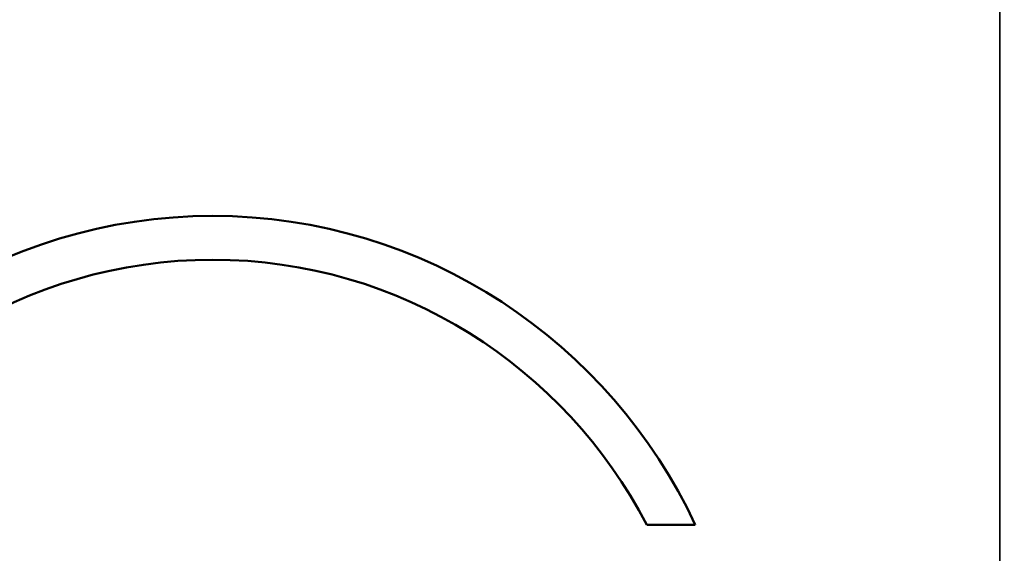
# Model space of a CAD drawing. Header units: inches. Extents: x 0 to 136, y 2 to 86.
# Tile 25 of 74: x 28 to 43, y 57 to 65. Entities that reach past the tile are written whole.
import ezdxf

# ---------------------------------------------------------------- set-up
doc = ezdxf.new("R2010")
doc.units = ezdxf.units.IN
doc.header["$LTSCALE"] = 4
doc.header["$MEASUREMENT"] = 0
for name, color, linetype, lineweight in [('Dimension (ANSI)', 7, 'Continuous', 25), ('Visible (ANSI)', 7, 'Continuous', 50), ('Visible Narrow (ANSI)', 7, 'Continuous', 35)]:
    doc.layers.add(name, color=color, linetype=linetype, lineweight=lineweight)
doc.styles.add('Dimension Text', font='tahoma.ttf')
doc.dimstyles.new('Dual Dimension', dxfattribs={"dimscale": 4, "dimtxt": 0.12, "dimasz": 0.098425, "dimexe": 0.125, "dimexo": 0.0625, "dimgap": 0.031496, "dimtad": 0, "dimtih": 1, "dimtoh": 1, "dimrnd": 1e-08, "dimzin": 4, "dimdsep": 46, "dimtxsty": 'Dimension Text', "dimcen": 0.09, "dimdle": 0.393701, "dimclrd": 256, "dimclre": 256, "dimclrt": 256, "dimadec": 0, "dimazin": 1, "dimtfac": 1, "dimtofl": 0, "dimtmove": 0, "dimatfit": 3, "dimfxl": 1, "dimtolj": 1, "dimtzin": 4, "dimlwd": -1, "dimlwe": -1, "dimarcsym": 0})

# ---------------------------------------------------------------- blocks, each defined once
blk = doc.blocks.new('*D7')
at = {"layer": 'Defpoints', "color": 0, "transparency": 16777216}
for p in [(45.762, 81.016), (17.355, 75.628), (45.762, 60.183)]:
    blk.add_point(p, dxfattribs=at)
at = {"layer": 'Dimension (ANSI)', "transparency": 16777216}
for p, q in [((17.355, 75.878), (17.355, 81.516)), ((45.762, 60.433), (45.762, 81.516)), ((17.748, 81.016), (29.324, 81.016)), ((45.369, 81.016), (33.793, 81.016))]:
    blk.add_line(p, q, dxfattribs=at)
for points in [[(17.748, 81.081), (17.748, 80.95), (17.355, 81.016)], [(45.369, 81.081), (45.369, 80.95), (45.762, 81.016)]]:
    blk.add_solid(points, dxfattribs=at)
at = {"layer": 'Dimension (ANSI)', "transparency": 16777216, "insert": (31.559, 81.016), "char_height": 0.48, "attachment_point": 5, "style": 'Dimension Text'}
blk.add_mtext('\\A1;{\\H3.0x;(}\\S28.41^ 721.6 mm;{\\H3.0x;)}', dxfattribs=at)

msp = doc.modelspace()

# ---------------------------------------------------------------- linework, layer by layer
at = {"layer": 'Visible (ANSI)'}
msp.add_line((37.416, 57.1378), (38.1595, 57.1378), dxfattribs=at)
msp.add_open_spline([(38.1595, 57.1378), (36.8515, 59.9261), (34.0346, 61.8607), (30.7771, 61.8607), (27.519, 61.8607), (24.7022, 59.9261), (23.3945, 57.1378)], degree=3, knots=[2, 2, 2, 2, 3, 3, 3, 4, 4, 4, 4], dxfattribs=at)
for points in [[(24.1375, 57.1378), (25.3926, 59.5447), (27.897, 61.191), (30.7771, 61.191)], [(30.7771, 61.191), (33.6567, 61.191), (36.1609, 59.5447), (37.416, 57.1378)]]:
    msp.add_open_spline(points, degree=3, dxfattribs=at)
at = {"layer": 'Visible Narrow (ANSI)'}
msp.add_line((42.8154, 28.5797), (42.8154, 76.7509), dxfattribs=at)

# ---------------------------------------------------------------- dimensions: what is measured, and where the dimension line sits
at = {"layer": 'Dimension (ANSI)'}
dim = msp.add_linear_dim(base=(45.7623, 81.0157), p1=(17.3548, 75.6278), p2=(45.7623, 60.1831), angle=180, text='{\\H3.0x;(}\\S<>^ 721.6 mm;{\\H3.0x;)}', dimstyle='Dual Dimension', override={"dimgap": 0.031496, "dimtih": 0, "dimtoh": 0, "dimdec": 2, "dimpost": '\\X', "dimtol": 0, "dimlim": 0, "dimtp": 0, "dimtm": 0, "dimtdec": 2, "dimatfit": 1}, dxfattribs=at)
dim.commit()
dim.dimension.update_dxf_attribs({"geometry": '*D7', "text_midpoint": (31.5585, 81.0157), "dimtype": 160})

doc.saveas('drawing.dxf')
